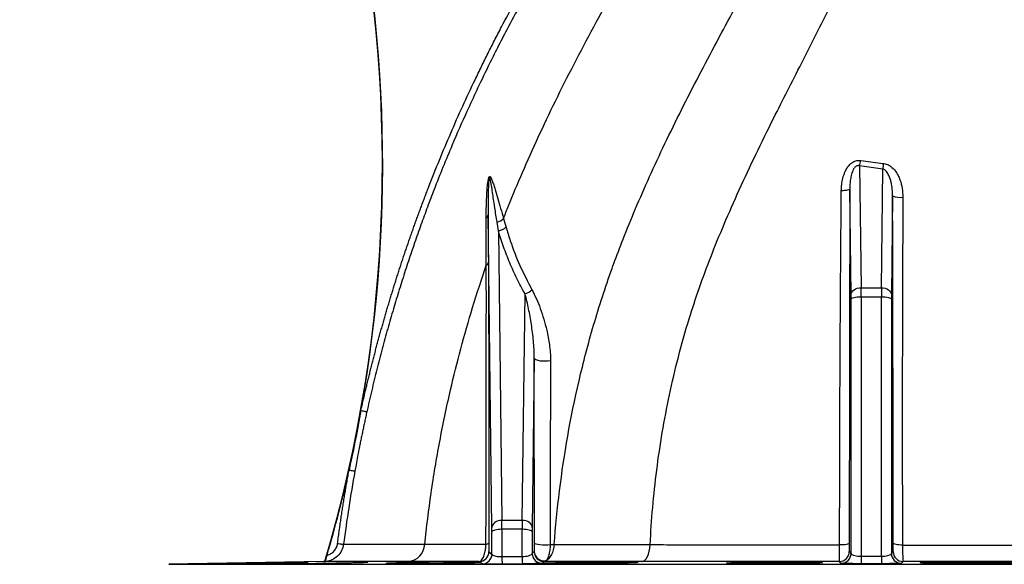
# Model space of a CAD drawing. Header units: millimetres. Extents: x 1452 to 2791, y 499 to 3301.
# Tile 6 of 38: x 1601 to 2094, y 1669 to 1942. Entities that reach past the tile are written whole.
import ezdxf

# ---------------------------------------------------------------- set-up
doc = ezdxf.new("R2010")
doc.units = ezdxf.units.MM

msp = doc.modelspace()

# ---------------------------------------------------------------- linework, layer by layer
at = {"color": 7, "linetype": 'Continuous', "lineweight": 25}
for p, q in [((2021.56, 1869.21), (2022.31, 1808.11)), ((2033.24, 1867.6), (2021.56, 1869.21)), ((2032.51, 1808.11), (2033.24, 1867.6)), ((2017.31, 1804.6), (2016.66, 1857.54)), ((2038.12, 1854.12), (2037.51, 1804.6)), ((1837.31, 1688), (1835.38, 1844.65)), ((1840.52, 1836.64), (1839.85, 1841.01)), ((1840.52, 1836.64), (1842.31, 1691.52)), ((2022.31, 1808.11), (2032.51, 1808.11)), ((1852.51, 1691.52), (1853.91, 1804.98)), ((2017.32, 1674.95), (2017.32, 1802.36)), ((2022.32, 1803.63), (2022.32, 1673.5)), ((2022.32, 1803.63), (2032.49, 1803.63)), ((2032.49, 1673.5), (2032.49, 1803.63)), ((2037.49, 1802.36), (2037.49, 1674.95)), ((1858.55, 1772.85), (1857.51, 1688)), ((1852.51, 1691.52), (1842.31, 1691.52)), ((1837.32, 1674.65), (1837.32, 1685.76)), ((1842.32, 1687.03), (1842.32, 1673.33)), ((1852.49, 1687.03), (1842.32, 1687.03)), ((1852.49, 1673.42), (1852.49, 1687.03)), ((1857.49, 1685.76), (1857.49, 1674.94)), ((1835.83, 1675.82), (1837.32, 1674.65)), ((1842.32, 1673.33), (1852.49, 1673.42)), ((1857.49, 1674.94), (1858.52, 1675.83)), ((1858.52, 1675.83), (1858.55, 1676.05)), ((2016.43, 1675.88), (2017.32, 1674.95)), ((2022.32, 1673.5), (2032.49, 1673.5)), ((2037.49, 1674.95), (2038.4, 1675.89)), ((1752.85, 1670.84), (1675.36, 1669.49)), ((1831.25, 1670.58), (1830.89, 1670.85)), ((1831.46, 1670.42), (1831.25, 1670.58)), ((1852.54, 1669.72), (1842.37, 1669.62)), ((1864.4, 1671.29), (1863.57, 1670.86)), ((2032.49, 1669.8), (2022.32, 1669.8))]:
    msp.add_line(p, q, dxfattribs=at)
at = {"color": 1, "linetype": 'Continuous', "lineweight": 25}
msp.add_line((1675.36, 1669.49), (2379.46, 1669.49), dxfattribs=at)
at = {"color": 7, "linetype": 'Continuous', "lineweight": 25, "flags": 128}
for points in [[(2016.66, 1857.54), (2016.57, 1857.38), (2016.32, 1857.24), (2015.94, 1857.1), (2015.42, 1856.97), (2014.79, 1856.87), (2014.06, 1856.78), (2013.26, 1856.72), (2012.41, 1856.69)], [(2017.31, 1804.6), (2017.42, 1805.28), (2017.71, 1805.94), (2018.18, 1806.55), (2018.8, 1807.08), (2019.56, 1807.51), (2020.41, 1807.84), (2021.34, 1808.04), (2022.31, 1808.11)], [(2032.51, 1808.11), (2033.47, 1808.04), (2034.4, 1807.84), (2035.26, 1807.51), (2036.02, 1807.08), (2036.64, 1806.55), (2037.1, 1805.94), (2037.4, 1805.28), (2037.51, 1804.6)], [(2017.32, 1802.36), (2017.43, 1802.61), (2017.73, 1802.85), (2018.19, 1803.07), (2018.82, 1803.26), (2019.57, 1803.42), (2020.43, 1803.54), (2021.36, 1803.61), (2022.32, 1803.63)], [(2032.49, 1803.63), (2033.46, 1803.61), (2034.39, 1803.54), (2035.25, 1803.42), (2036, 1803.26), (2036.62, 1803.07), (2037.09, 1802.85), (2037.38, 1802.61), (2037.49, 1802.36)], [(1858.55, 1772.85), (1858.77, 1772.45), (1859.35, 1772.08), (1860.26, 1771.77), (1861.42, 1771.54), (1862.75, 1771.42), (1864.14, 1771.41), (1865.48, 1771.51), (1866.67, 1771.72)], [(1842.31, 1691.52), (1841.34, 1691.44), (1840.41, 1691.24), (1839.56, 1690.91), (1838.8, 1690.48), (1838.18, 1689.95), (1837.71, 1689.34), (1837.42, 1688.68), (1837.31, 1688)], [(1857.51, 1688), (1857.4, 1688.68), (1857.1, 1689.34), (1856.64, 1689.95), (1856.02, 1690.48), (1855.26, 1690.91), (1854.4, 1691.24), (1853.47, 1691.44), (1852.51, 1691.52)], [(1842.32, 1687.03), (1841.36, 1687.01), (1840.43, 1686.94), (1839.57, 1686.82), (1838.82, 1686.66), (1838.19, 1686.47), (1837.73, 1686.25), (1837.43, 1686.01), (1837.32, 1685.76)], [(1857.49, 1685.76), (1857.38, 1686.01), (1857.09, 1686.25), (1856.62, 1686.47), (1856, 1686.66), (1855.25, 1686.82), (1854.39, 1686.94), (1853.46, 1687.01), (1852.49, 1687.03)], [(1858.6, 1680.13), (1858.81, 1679.89), (1859.37, 1679.68), (1860.25, 1679.5), (1861.37, 1679.36), (1862.66, 1679.29), (1864.02, 1679.28), (1865.35, 1679.33), (1866.54, 1679.45)], [(1868.5, 1679.44), (1868.33, 1678.06), (1868.04, 1676.73), (1867.65, 1675.48), (1867.15, 1674.34), (1866.56, 1673.34), (1865.9, 1672.48), (1865.18, 1671.79), (1864.4, 1671.29)], [(1912.6, 1670.87), (1913.31, 1671.06), (1914, 1671.54), (1914.64, 1672.31), (1915.22, 1673.34), (1915.72, 1674.6), (1916.12, 1676.05), (1916.41, 1677.64), (1916.58, 1679.34)], [(2016.36, 1680.02), (2016.26, 1679.86), (2015.98, 1679.71), (2015.53, 1679.56), (2014.94, 1679.44), (2014.22, 1679.33), (2013.4, 1679.26), (2012.5, 1679.21), (2011.57, 1679.19)], [(2043.06, 1679.13), (2042.16, 1679.15), (2041.29, 1679.21), (2040.51, 1679.29), (2039.82, 1679.4), (2039.25, 1679.53), (2038.83, 1679.68), (2038.56, 1679.83), (2038.46, 1680)], [(2022.32, 1673.5), (2022.32, 1672.74), (2022.32, 1672.04), (2022.32, 1671.4), (2022.32, 1670.86), (2022.32, 1670.41), (2022.32, 1670.08), (2022.32, 1669.88), (2022.32, 1669.8)], [(2032.49, 1673.5), (2032.49, 1672.74), (2032.49, 1672.04), (2032.49, 1671.4), (2032.49, 1670.86), (2032.49, 1670.41), (2032.49, 1670.08), (2032.49, 1669.88), (2032.49, 1669.8)], [(2012.33, 1669.97), (2012.16, 1670.14), (2011.43, 1670.9)], [(2043.4, 1670.91), (2043.23, 1670.74), (2042.49, 1669.97)]]:
    msp.add_lwpolyline(points, dxfattribs=at)
at = {"color": 7, "linetype": 'Continuous', "lineweight": 25}
for centre, radius, start, end in [((1082.41, 1869.7), 700, 343.49934, 42.24244), ((1082.41, 1869.7), 700.17, 349.87487, 38.85457), ((2001.02, 1875.8), 21.57, 342.1993, 349.53), ((2001.68, 1874.19), 32.25, 348.2057, 353.1778), ((2041.98, 1864.26), 10.85, 249.1479, 276.8342), ((1833.13, 1844.84), 2.26, 305.4771, 355.1131), ((1838.46, 1847.28), 6.42, 282.4836, 316.4972), ((1839.62, 1843.27), 6.68, 277.7098, 315.1455), ((1833.56, 1821.14), 1.98, 297.7206, 352.445), ((1851.88, 1812.08), 7.38, 285.9244, 317.8483), ((1082.41, 1869.7), 700.17, 343.7739, 347.38203), ((1794.5, 1679.92), 9.12, 275.545, 357.6459), ((1834.35, 1681.31), 1.8, 268.8463, 319.9996), ((1830.83, 1675.85), 5, 270.7329, 359.7298), ((1832.32, 1674.68), 5, 270.5887, 359.7266), ((2184.88, 1675.81), 342.57, 180.4155, 181.0352), ((2207.81, 1675.89), 355.32, 180.3976, 180.9951), ((1862.49, 1674.96), 5, 180.2755, 270.4893), ((1863.52, 1675.86), 5, 180.2732, 270.5824), ((1863.52, 1676.19), 4.98, 181.5712, 280.1618), ((2011.42, 1675.9), 5, 270.0783, 359.7216), ((2012.32, 1674.97), 5, 270.066, 359.7208), ((2042.49, 1674.97), 5, 180.2792, 269.934), ((2043.4, 1675.91), 5, 180.2787, 269.9219), ((1752.68, 1680.84), 10, 271, 275.1742)]:
    msp.add_arc(centre, radius, start, end, dxfattribs=at)
for centre, major_axis, ratio, start_param, end_param in [((2022.23, 1801.04), (0.02, 10), 0.00843, 4.974207, 5.497806), ((2032.58, 1801.04), (-0.02, 10), 0.00843, 0.785379, 1.308978), ((2017.24, 1801.07), (0.02, 5), 0.01686, 4.974265, 5.497863), ((2037.58, 1801.07), (-0.02, 5), 0.01686, 0.785322, 1.308921), ((1837.24, 1684.47), (0.02, 5), 0.01686, 4.974265, 5.497863), ((1842.23, 1684.44), (0.02, 10), 0.00843, 4.974207, 5.497806), ((1852.58, 1684.44), (-0.02, 10), 0.00843, 0.785379, 1.308978), ((1857.58, 1684.47), (-0.02, 5), 0.01686, 0.785322, 1.308921)]:
    msp.add_ellipse(centre, major_axis=major_axis, ratio=ratio, start_param=start_param, end_param=end_param, dxfattribs=at)
for points, knots in [([(1771.68, 1746.61), (1771.86, 1747.44), (1772.23, 1749.09), (1772.8, 1751.57), (1773.37, 1754.05), (1773.95, 1756.53), (1774.53, 1759), (1775.13, 1761.47), (1775.73, 1763.94), (1776.34, 1766.41), (1776.96, 1768.88), (1777.59, 1771.34), (1778.23, 1773.8), (1778.87, 1776.26), (1779.52, 1778.71), (1780.18, 1781.17), (1780.85, 1783.62), (1781.53, 1786.07), (1782.21, 1788.51), (1782.9, 1790.96), (1783.6, 1793.4), (1784.31, 1795.84), (1785.03, 1798.27), (1785.75, 1800.71), (1786.48, 1803.14), (1787.22, 1805.57), (1787.97, 1808), (1788.73, 1810.42), (1789.49, 1812.84), (1790.26, 1815.26), (1791.04, 1817.68), (1791.83, 1820.1), (1792.63, 1822.51), (1793.43, 1824.92), (1794.25, 1827.33), (1795.07, 1829.74), (1795.9, 1832.14), (1796.73, 1834.54), (1797.58, 1836.94), (1798.43, 1839.34), (1799.29, 1841.73), (1800.16, 1844.13), (1801.04, 1846.52), (1801.92, 1848.9), (1802.82, 1851.29), (1803.72, 1853.67), (1804.63, 1856.05), (1807, 1862.21), (1810.94, 1872.1), (1816.64, 1885.65), (1822.6, 1899.09), (1827.79, 1910.21), (1832.07, 1919.06), (1835.3, 1925.58), (1838.65, 1932.17), (1843.2, 1940.95), (1849.01, 1951.91), (1856.13, 1964.95), (1863.4, 1977.88), (1870.84, 1990.69), (1878.31, 2003.11), (1885.99, 2015.47), (1893.92, 2027.77), (1902.13, 2040.03), (1910.43, 2051.96), (1917.07, 2061.14), (1921.97, 2067.73), (1925.07, 2071.84), (1928.19, 2075.91), (1931.32, 2079.93), (1934.46, 2083.92), (1937.62, 2087.87), (1940.8, 2091.77), (1943.99, 2095.64), (1947.2, 2099.46), (1950.42, 2103.25), (1953.65, 2107), (1956.91, 2110.7), (1960.17, 2114.37), (1963.46, 2117.99), (1966.75, 2121.58), (1970.07, 2125.12), (1973.39, 2128.63), (1976.74, 2132.09), (1980.09, 2135.51), (1983.47, 2138.9), (1986.85, 2142.24), (1990.26, 2145.55), (1993.68, 2148.81), (1995.97, 2150.96), (1997.12, 2152.03)], [0, 0, 0, 0, 0.0054124, 0.0108238, 0.0162341, 0.0216434, 0.0270518, 0.0324593, 0.037866, 0.043272, 0.0486773, 0.0540819, 0.059486, 0.0648896, 0.0702927, 0.0756954, 0.0810978, 0.0864999, 0.0919017, 0.0973035, 0.1027051, 0.1081067, 0.1135082, 0.1189099, 0.1243117, 0.1297137, 0.135116, 0.1405185, 0.1459214, 0.1513248, 0.1567286, 0.162133, 0.167538, 0.1729437, 0.17835, 0.1837572, 0.1891652, 0.1945741, 0.1999839, 0.2053948, 0.2108067, 0.2162198, 0.221634, 0.2270495, 0.2324663, 0.2378845, 0.2433041, 0.2487252, 0.2799769, 0.3112289, 0.3424923, 0.3737786, 0.3895125, 0.4052342, 0.4202103, 0.4366873, 0.4683321, 0.4993231, 0.5314949, 0.5629893, 0.5938127, 0.6239718, 0.6558191, 0.6871877, 0.7180875, 0.7485286, 0.7595215, 0.7704653, 0.7813606, 0.792208, 0.8030079, 0.813761, 0.8244679, 0.8351291, 0.8457452, 0.8563168, 0.8668445, 0.8773289, 0.8877707, 0.8981704, 0.9085288, 0.9188464, 0.9291239, 0.939362, 0.9495613, 0.9597225, 0.9698463, 0.9799333, 0.9899843, 1, 1, 1, 1]), ([(2003.92, 2144.72), (2003.27, 2144.11), (2001.94, 2142.87), (1999.93, 2140.98), (1997.88, 2139.03), (1995.78, 2137.04), (1993.65, 2134.99), (1991.47, 2132.89), (1989.26, 2130.73), (1987.01, 2128.51), (1984.72, 2126.25), (1982.39, 2123.92), (1980.02, 2121.54), (1977.62, 2119.1), (1975.18, 2116.6), (1972.7, 2114.04), (1970.19, 2111.42), (1967.65, 2108.74), (1965.07, 2106), (1960.4, 2101), (1952.99, 2092.88), (1942.19, 2080.6), (1932.48, 2069.05), (1921.85, 2055.92), (1911.59, 2042.71), (1900.12, 2027.12), (1887.33, 2008.86), (1873.58, 1987.83), (1861, 1966.92), (1851.64, 1950.31), (1846.18, 1940.16), (1841.64, 1931.44), (1837.18, 1922.69), (1832.99, 1914.11), (1828.63, 1904.94), (1823.81, 1894.5), (1816.56, 1877.96), (1810.65, 1863.38), (1806.65, 1852.96), (1804.99, 1848.55), (1803.35, 1844.12), (1801.72, 1839.66), (1800.12, 1835.15), (1798.53, 1830.61), (1796.96, 1826.02), (1795.41, 1821.38), (1793.87, 1816.69), (1792.35, 1811.95), (1790.85, 1807.16), (1789.37, 1802.33), (1787.91, 1797.45), (1786.47, 1792.52), (1785.05, 1787.55), (1783.66, 1782.52), (1782.29, 1777.45), (1780.94, 1772.32), (1779.62, 1767.15), (1778.32, 1761.93), (1777.05, 1756.65), (1775.81, 1751.32), (1775.01, 1747.75), (1774.6, 1745.96)], [0, 0, 0, 0, 0.005765, 0.011672, 0.017721, 0.023912, 0.030245, 0.03672, 0.043338, 0.050098, 0.057001, 0.064047, 0.071236, 0.078568, 0.086044, 0.093664, 0.101429, 0.109339, 0.117394, 0.125595, 0.153314, 0.187991, 0.230648, 0.250241, 0.296567, 0.338083, 0.374632, 0.439774, 0.499432, 0.531349, 0.562212, 0.573384, 0.594523, 0.625281, 0.634687, 0.6597, 0.699103, 0.750649, 0.760707, 0.770782, 0.780893, 0.791057, 0.801285, 0.811587, 0.821972, 0.832447, 0.843011, 0.853663, 0.864399, 0.875218, 0.88612, 0.897108, 0.908181, 0.919341, 0.93059, 0.941929, 0.953359, 0.96488, 0.976493, 0.9882, 1, 1, 1, 1]), ([(1843.12, 1842.86), (1843.93, 1844.93), (1846.91, 1852.43), (1852.5, 1865.83), (1862.96, 1889.24), (1875.07, 1913.97), (1888.29, 1938.9), (1898.49, 1957.31), (1908.47, 1974.7), (1918.48, 1991.81), (1928.35, 2008.45), (1938.67, 2025.5), (1952.12, 2047.27), (1976.2, 2084.71), (1998.08, 2115.41), (2013.63, 2135.02)], [0.4566143, 0.4566143, 0.4566143, 0.4566143, 0.46875, 0.5, 0.53125, 0.59375, 0.625, 0.65625, 0.6875, 0.7159861, 0.75, 0.78125, 0.8125, 0.875, 1, 1, 1, 1]), ([(1868.5, 1679.44), (1869.19, 1688.41), (1871.89, 1715.58), (1878.24, 1752.07), (1886.74, 1784.64), (1892.56, 1803.51), (1896.08, 1813.81), (1899.56, 1823.44), (1903.26, 1833.2), (1909.19, 1847.7), (1918.53, 1869.03), (1929.32, 1891.55), (1941.01, 1914.38), (1949.98, 1931.33), (1958.67, 1947.46), (1967.3, 1963.49), (1975.71, 1979.25), (1984.39, 1995.52), (1995.62, 2016.46), (2015.49, 2052.81), (2033.41, 2083.04), (2046.26, 2102.39)], [0.1258462, 0.1258462, 0.1258462, 0.1258462, 0.1875, 0.3125, 0.375, 0.40625, 0.4375, 0.4427167, 0.46875, 0.5, 0.53125, 0.59375, 0.625, 0.65625, 0.6875, 0.7159861, 0.75, 0.78125, 0.8125, 0.875, 1, 1, 1, 1]), ([(1916.58, 1679.34), (1916.97, 1685.57), (1917.74, 1698.05), (1919.8, 1716.78), (1922.57, 1735.58), (1926.16, 1754.48), (1930.64, 1773.53), (1935.67, 1791.33), (1941.15, 1808.02), (1947.01, 1823.82), (1953.73, 1840.26), (1961.31, 1857.41), (1969.6, 1875.09), (1980, 1896.23), (1992.31, 1920.23), (2005.89, 1946.98), (2018.77, 1973.47), (2031.48, 1999.79), (2044.36, 2025.92), (2057.6, 2051.71), (2067.13, 2068.43), (2071.88, 2076.76)], [0, 0, 0, 0, 0.0435079, 0.0872411, 0.1313196, 0.1758869, 0.2211196, 0.2672717, 0.3043677, 0.3429804, 0.3840429, 0.4274286, 0.4727579, 0.5192878, 0.5906532, 0.6597214, 0.7278554, 0.7961334, 0.8643987, 0.93242, 1, 1, 1, 1]), ([(2071.88, 2076.76), (2077.67, 2070.98), (2089.77, 2058.87), (2109.18, 2039.47), (2129.48, 2019.16), (2150.31, 1998.33), (2171.29, 1977.35), (2192.03, 1956.61), (2212.16, 1936.48), (2231.3, 1917.34), (2249.12, 1899.53), (2265.27, 1883.37), (2279.48, 1869.17), (2291.47, 1857.18), (2301.03, 1847.61), (2307.99, 1840.66), (2311.6, 1837.04), (2312.66, 1835.98), (2312.89, 1835.75)], [0.3141866, 0.3141866, 0.3141866, 0.3141866, 0.331005, 0.3478235, 0.3646419, 0.3814604, 0.3982789, 0.4150973, 0.4319158, 0.4487343, 0.4655527, 0.4823712, 0.4991896, 0.5160081, 0.5328266, 0.549645, 0.5664635, 0.5759911, 0.5759911, 0.5759911, 0.5759911]), ([(2012.41, 1856.69), (2012.45, 1857.73), (2012.53, 1859.87), (2013.11, 1863.05), (2014.01, 1865.75), (2015.1, 1867.88), (2016.36, 1869.64), (2018.02, 1871.11), (2020.15, 1872.01), (2021.54, 1871.92), (2022.23, 1871.88)], [0, 0, 0, 0, 0.155945, 0.318184, 0.480103, 0.575348, 0.6704, 0.795751, 0.898226, 1, 1, 1, 1]), ([(2022.23, 1871.88), (2025.49, 1871.39), (2029.3, 1870.82), (2033.14, 1870.41), (2033.69, 1870.36)], [0, 0, 0, 0, 0.8572571, 1, 1, 1, 1]), ([(2033.69, 1870.36), (2034.11, 1870.29), (2035.34, 1870.08), (2037.5, 1868.88), (2039.44, 1866.82), (2040.9, 1864.42), (2042.12, 1861.57), (2043.09, 1857.91), (2043.21, 1854.96), (2043.27, 1853.49)], [0, 0, 0, 0, 0.060142, 0.177207, 0.345542, 0.461928, 0.578465, 0.789099, 1, 1, 1, 1]), ([(2021.56, 1869.21), (2021.36, 1869.26), (2021.02, 1869.35), (2020.41, 1869.28), (2019.91, 1869.06), (2019.19, 1868.51), (2018.25, 1867.19), (2017.48, 1865.05), (2016.97, 1862.53), (2016.7, 1860.03), (2016.67, 1858.37), (2016.66, 1857.54)], [0, 0, 0, 0, 0.0410238, 0.0722604, 0.1223678, 0.1469949, 0.2552965, 0.448766, 0.631565, 0.8163009, 1, 1, 1, 1]), ([(2038.12, 1854.12), (2038.09, 1855.27), (2038.02, 1857.57), (2037.44, 1861.02), (2036.51, 1864.06), (2035.27, 1866.21), (2034.15, 1867.3), (2033.46, 1867.53), (2033.24, 1867.6)], [0, 0, 0, 0, 0.229374, 0.461193, 0.70368, 0.86285, 0.957554, 1, 1, 1, 1]), ([(1834.44, 1843), (1834.43, 1845.04), (1834.45, 1847.08), (1834.55, 1851.16), (1834.63, 1853.21), (1834.82, 1856.31), (1834.89, 1857.34), (1835.03, 1858.92), (1835.09, 1859.45), (1835.21, 1860.51), (1835.28, 1861.05), (1835.42, 1861.87), (1835.47, 1862.15), (1835.56, 1862.57), (1835.59, 1862.72), (1835.67, 1863.01), (1835.72, 1863.15), (1835.8, 1863.37), (1835.83, 1863.45), (1835.91, 1863.59), (1835.95, 1863.65), (1836.03, 1863.76), (1836.08, 1863.8), (1836.16, 1863.84), (1836.2, 1863.85), (1836.31, 1863.85), (1836.38, 1863.82), (1836.49, 1863.73), (1836.54, 1863.68), (1836.68, 1863.51), (1836.77, 1863.37), (1836.93, 1863.08), (1837, 1862.92), (1837.21, 1862.44), (1837.34, 1862.11), (1837.72, 1861.08), (1837.96, 1860.36), (1838.43, 1858.89), (1838.65, 1858.14), (1839.34, 1855.86), (1839.8, 1854.3), (1840.72, 1851.12), (1841.19, 1849.5), (1842.15, 1846.22), (1842.63, 1844.55), (1843.12, 1842.86)], [0, 0, 0, 0, 0.125, 0.125, 0.25, 0.25, 0.3125, 0.3125, 0.34375, 0.34375, 0.375, 0.375, 0.390625, 0.390625, 0.398437, 0.398437, 0.40625, 0.40625, 0.410156, 0.410156, 0.414063, 0.414063, 0.417969, 0.417969, 0.421875, 0.421875, 0.429687, 0.429687, 0.4375, 0.4375, 0.453125, 0.453125, 0.46875, 0.46875, 0.5, 0.5, 0.5625, 0.5625, 0.625, 0.625, 0.75, 0.75, 0.875, 0.875, 1, 1, 1, 1]), ([(1839.85, 1841.01), (1839.48, 1843.43), (1839.08, 1846.03), (1838.33, 1851), (1837.76, 1854.73), (1837.09, 1859.43), (1836.67, 1861.82), (1836.36, 1863.08), (1836.26, 1863.37), (1836.18, 1863.54), (1836.11, 1863.6), (1836.07, 1863.61), (1836.05, 1863.6), (1836.02, 1863.57), (1836, 1863.54), (1835.98, 1863.5), (1835.94, 1863.41), (1835.86, 1863.11), (1835.68, 1861.89), (1835.42, 1857.15), (1835.34, 1851.22), (1835.37, 1846.16), (1835.38, 1844.65)], [0, 0, 0, 0, 0.1787654, 0.1922446, 0.3728283, 0.4633094, 0.5536909, 0.5657427, 0.5737289, 0.581505, 0.5839779, 0.585035, 0.5860042, 0.5866802, 0.5873727, 0.5880838, 0.5889587, 0.5924831, 0.6044249, 0.6626453, 0.8992018, 1, 1, 1, 1]), ([(2011.57, 1679.19), (2011.57, 1682.47), (2011.58, 1698.89), (2011.66, 1736.67), (2011.84, 1781.86), (2012.15, 1824.65), (2012.32, 1846.01), (2012.41, 1856.69)], [0, 0, 0, 0, 0.055547, 0.277736, 0.638865, 0.819435, 1, 1, 1, 1]), ([(2016.66, 1857.54), (2016.63, 1842.75), (2016.59, 1813.18), (2016.48, 1753.93), (2016.41, 1709.58), (2016.36, 1680.02)], [0, 0, 0, 0, 0.250001, 0.500009, 1, 1, 1, 1]), ([(2038.46, 1680), (2038.44, 1694.44), (2038.4, 1723.32), (2038.32, 1766.8), (2038.22, 1810.44), (2038.15, 1839.56), (2038.12, 1854.12)], [0, 0, 0, 0, 0.24988, 0.499757, 0.749871, 1, 1, 1, 1]), ([(2043.27, 1853.49), (2043.25, 1850.18), (2043.17, 1833.66), (2043.07, 1806.67), (2042.98, 1772.61), (2042.96, 1741.39), (2042.98, 1710.23), (2043.04, 1689.49), (2043.06, 1679.13)], [0, 0, 0, 0, 0.056712, 0.283559, 0.46261, 0.641663, 0.820831, 1, 1, 1, 1]), ([(1834.48, 1819.39), (1834.48, 1819.39), (1834.48, 1822.37), (1834.47, 1830.24), (1834.45, 1838.01), (1834.44, 1843)], [0, 0, 0, 0, 0.0000024, 0.3576556, 1, 1, 1, 1]), ([(1835.38, 1844.65), (1835.4, 1840.78), (1835.46, 1833.03), (1835.5, 1824.93), (1835.53, 1820.88)], [0, 0, 0, 0, 0.4994503, 1, 1, 1, 1]), ([(1843.12, 1842.86), (1843.12, 1842.86), (1843.57, 1841.04), (1843.97, 1839.8), (1844.36, 1838.55)], [0, 0, 0, 0, 0.0000109, 1, 1, 1, 1]), ([(1853.91, 1804.98), (1852.51, 1807.54), (1849.72, 1812.67), (1846.17, 1820.55), (1843.04, 1828.53), (1841.36, 1833.94), (1840.52, 1836.64)], [0, 0, 0, 0, 0.249002, 0.498011, 0.749002, 1, 1, 1, 1]), ([(1844.36, 1838.55), (1845.06, 1836.24), (1847.02, 1829.74), (1851.08, 1819.18), (1855.26, 1811.15), (1857.35, 1807.12)], [0, 0, 0, 0, 0.216862, 0.607488, 1, 1, 1, 1]), ([(1803.6, 1679.54), (1804.62, 1688.11), (1806.65, 1705.32), (1811.01, 1731.14), (1816.02, 1755.23), (1821.62, 1777.66), (1827.53, 1798.51), (1832.15, 1812.37), (1834.48, 1819.39)], [0, 0, 0, 0, 0.180419, 0.362506, 0.547212, 0.69489, 0.845536, 1, 1, 1, 1]), ([(1834.31, 1679.52), (1834.33, 1686.35), (1834.36, 1700.04), (1834.4, 1720.38), (1834.44, 1740.53), (1834.47, 1760.4), (1834.49, 1779.91), (1834.5, 1796.47), (1834.5, 1809.65), (1834.48, 1816.28), (1834.48, 1819.39), (1834.48, 1819.39)], [0, 0, 0, 0, 0.140551, 0.281416, 0.422351, 0.563174, 0.703784, 0.844165, 0.929885, 1, 1, 1, 1, 1]), ([(1835.53, 1820.88), (1835.54, 1817.49), (1835.58, 1810.7), (1835.63, 1797.54), (1835.68, 1781.32), (1835.72, 1761.87), (1835.75, 1741.97), (1835.76, 1721.66), (1835.75, 1701.02), (1835.73, 1687.11), (1835.73, 1680.16)], [0, 0, 0, 0, 0.078006, 0.156104, 0.295378, 0.434761, 0.574076, 0.716023, 0.858033, 1, 1, 1, 1]), ([(1857.35, 1807.12), (1858.12, 1805.65), (1859.64, 1802.69), (1861.59, 1797.72), (1863.34, 1792.46), (1864.94, 1786.43), (1866, 1780.8), (1866.58, 1775.71), (1866.64, 1773.05), (1866.67, 1771.72)], [0, 0, 0, 0, 0.151056, 0.302191, 0.457211, 0.612215, 0.804349, 0.902211, 1, 1, 1, 1]), ([(1858.55, 1772.85), (1858.56, 1774.34), (1858.51, 1775.8), (1858.36, 1778.67), (1858.25, 1780.09), (1857.85, 1784.29), (1857.5, 1787.03), (1856.67, 1792.39), (1856.2, 1795), (1855.41, 1798.83), (1855.13, 1800.09), (1854.55, 1802.57), (1854.24, 1803.79), (1853.91, 1804.98)], [0, 0, 0, 0, 0.125, 0.125, 0.25, 0.25, 0.5, 0.5, 0.75, 0.75, 0.875, 0.875, 1, 1, 1, 1]), ([(1858.6, 1680.13), (1858.59, 1687.93), (1858.57, 1703.53), (1858.55, 1726.79), (1858.54, 1749.95), (1858.55, 1765.22), (1858.55, 1772.85)], [0, 0, 0, 0, 0.249563, 0.499121, 0.749566, 1, 1, 1, 1]), ([(1866.67, 1771.72), (1866.66, 1768.53), (1866.62, 1758.95), (1866.57, 1742.85), (1866.54, 1722.63), (1866.53, 1701.5), (1866.54, 1686.8), (1866.54, 1679.45)], [0, 0, 0, 0, 0.1054072, 0.3162381, 0.5272278, 0.7635364, 1, 1, 1, 1]), ([(1774.6, 1745.96), (1774.42, 1745.13), (1774.06, 1743.48), (1773.52, 1741.01), (1773, 1738.53), (1772.48, 1736.06), (1771.97, 1733.6), (1771.47, 1731.16), (1770.82, 1727.86), (1770.05, 1723.94), (1769.27, 1719.75), (1768.81, 1717.26), (1768.62, 1716.21)], [0, 0, 0, 0, 0.08361, 0.16707, 0.250387, 0.333564, 0.416605, 0.499516, 0.57905, 0.749625, 0.894767, 1, 1, 1, 1]), ([(1771.68, 1746.61), (1772.01, 1746.53), (1772.38, 1746.45), (1773.08, 1746.3), (1773.41, 1746.22), (1773.98, 1746.1), (1774.21, 1746.05), (1774.51, 1745.98), (1774.59, 1745.96), (1774.6, 1745.96)], [0, 0, 0, 0, 0.25, 0.25, 0.5, 0.5, 0.75, 0.75, 1, 1, 1, 1]), ([(1759.94, 1679.93), (1760.06, 1680.88), (1760.31, 1682.77), (1760.7, 1685.62), (1761.1, 1688.46), (1761.51, 1691.3), (1761.93, 1694.13), (1762.36, 1696.97), (1762.8, 1699.8), (1763.26, 1702.63), (1763.72, 1705.46), (1764.19, 1708.28), (1764.67, 1711.11), (1765.17, 1713.93), (1765.5, 1715.81), (1765.67, 1716.74)], [0, 0, 0, 0, 0.077047, 0.15407, 0.231069, 0.308046, 0.385001, 0.461936, 0.538852, 0.61575, 0.69263, 0.769494, 0.846343, 0.923178, 1, 1, 1, 1]), ([(1765.67, 1716.74), (1766.01, 1716.68), (1766.38, 1716.62), (1767.08, 1716.49), (1767.42, 1716.43), (1768, 1716.33), (1768.22, 1716.28), (1768.53, 1716.23), (1768.61, 1716.21), (1768.62, 1716.21)], [0, 0, 0, 0, 0.25, 0.25, 0.5, 0.5, 0.75, 0.75, 1, 1, 1, 1]), ([(1762.91, 1679.54), (1762.65, 1678.44), (1762.14, 1676.24), (1760.04, 1673.5), (1757.32, 1671.63), (1755.12, 1671.01), (1753.98, 1670.89), (1753.84, 1670.88), (1753.81, 1670.87)], [0, 0, 0, 0, 0.248181, 0.496319, 0.74458, 0.969527, 0.993394, 1, 1, 1, 1]), ([(1754.69, 1674.05), (1755.03, 1674.13), (1755.37, 1674.24), (1756.01, 1674.51), (1756.33, 1674.67), (1756.92, 1675.03), (1757.2, 1675.24), (1757.74, 1675.68), (1757.99, 1675.93), (1758.45, 1676.45), (1758.67, 1676.72), (1759.05, 1677.3), (1759.22, 1677.61), (1759.65, 1678.56), (1759.84, 1679.23), (1759.94, 1679.93)], [0, 0, 0, 0, 0.125, 0.125, 0.25, 0.25, 0.375, 0.375, 0.5, 0.5, 0.625, 0.625, 0.75, 0.75, 1, 1, 1, 1]), ([(1759.94, 1679.93), (1760.28, 1679.88), (1760.64, 1679.83), (1761.36, 1679.74), (1761.7, 1679.7), (1762.27, 1679.62), (1762.5, 1679.59), (1762.81, 1679.55), (1762.89, 1679.54), (1762.91, 1679.54)], [0, 0, 0, 0, 0.25, 0.25, 0.5, 0.5, 0.75, 0.75, 1, 1, 1, 1]), ([(1762.91, 1679.54), (1763.25, 1679.54), (1763.93, 1679.54), (1766.05, 1679.54), (1768.92, 1679.54), (1772.54, 1679.54), (1776.99, 1679.54), (1782.37, 1679.54), (1788.49, 1679.54), (1796.06, 1679.54), (1799.99, 1679.54), (1803.6, 1679.54), (1803.6, 1679.54)], [0, 0, 0, 0, 0.113853, 0.227705, 0.335042, 0.442461, 0.549797, 0.662253, 0.774898, 0.887544, 1, 1, 1, 1, 1]), ([(1803.6, 1679.54), (1803.6, 1679.54), (1805.67, 1679.54), (1811.44, 1679.54), (1819.02, 1679.54), (1826.76, 1679.53), (1831.8, 1679.52), (1834.31, 1679.52)], [0, 0, 0, 0, 0.0000013, 0.2774859, 0.5557965, 0.7776844, 1, 1, 1, 1]), ([(1830.89, 1670.85), (1831.15, 1670.91), (1831.69, 1671.04), (1832.59, 1672.07), (1833.43, 1673.93), (1834.02, 1676.46), (1834.25, 1678.36), (1834.3, 1679.35), (1834.31, 1679.52)], [0, 0, 0, 0, 0.1657781, 0.3552832, 0.6046541, 0.8008333, 0.9666223, 1, 1, 1, 1]), ([(1835.73, 1680.16), (1835.73, 1680.08), (1835.73, 1679.57), (1835.73, 1678.58), (1835.75, 1677.33), (1835.78, 1676.13), (1835.81, 1675.94), (1835.83, 1675.82)], [0, 0, 0, 0, 0.028744, 0.175412, 0.36141, 0.616968, 1, 1, 1, 1]), ([(1858.55, 1676.05), (1858.55, 1676.19), (1858.57, 1676.51), (1858.59, 1677.41), (1858.6, 1678.64), (1858.6, 1679.63), (1858.6, 1680.13)], [0, 0, 0, 0, 0.233678, 0.5067618, 0.7528432, 1, 1, 1, 1]), ([(1866.54, 1679.45), (1866.47, 1678.46), (1866.34, 1676.52), (1865.81, 1674.05), (1865.15, 1672.23), (1864.63, 1671.58), (1864.4, 1671.29)], [0, 0, 0, 0, 0.26132, 0.511701, 0.778328, 1, 1, 1, 1]), ([(1866.54, 1679.45), (1867.16, 1679.44), (1867.78, 1679.44), (1868.5, 1679.44), (1868.5, 1679.44)], [0, 0, 0, 0, 0.999973, 1, 1, 1, 1]), ([(1868.5, 1679.44), (1868.5, 1679.44), (1872.64, 1679.44), (1880.69, 1679.4), (1892.86, 1679.38), (1905.05, 1679.36), (1912.27, 1679.34), (1916.58, 1679.34), (1916.58, 1679.34)], [0, 0, 0, 0, 0.000001, 0.267713, 0.535396, 0.767696, 0.999999, 1, 1, 1, 1]), ([(1916.58, 1679.34), (1916.58, 1679.34), (1921.34, 1679.34), (1929.53, 1679.32), (1943.26, 1679.3), (1957.05, 1679.28), (1971.28, 1679.26), (1985.78, 1679.23), (1999.23, 1679.21), (2007.85, 1679.19), (2011.57, 1679.19)], [0, 0, 0, 0, 0.000001, 0.145543, 0.291196, 0.436737, 0.586508, 0.7364, 0.88617, 1, 1, 1, 1]), ([(2011.43, 1670.9), (2011.45, 1671.03), (2011.47, 1671.29), (2011.51, 1673.07), (2011.55, 1675.72), (2011.56, 1678), (2011.57, 1679.19)], [0, 0, 0, 0, 0.244624, 0.48933, 0.733917, 1, 1, 1, 1]), ([(2016.36, 1680.02), (2016.36, 1679.43), (2016.36, 1678.29), (2016.38, 1676.96), (2016.4, 1676.07), (2016.42, 1675.94), (2016.43, 1675.88)], [0, 0, 0, 0, 0.265942, 0.510483, 0.755249, 1, 1, 1, 1]), ([(2038.4, 1675.89), (2038.41, 1675.96), (2038.43, 1676.11), (2038.45, 1677.06), (2038.46, 1678.37), (2038.46, 1679.45), (2038.46, 1680)], [0, 0, 0, 0, 0.266264, 0.5113, 0.755633, 1, 1, 1, 1]), ([(2043.06, 1679.13), (2043.07, 1678.04), (2043.1, 1675.87), (2043.18, 1673.26), (2043.28, 1671.35), (2043.36, 1671.06), (2043.4, 1670.91)], [0, 0, 0, 0, 0.244745, 0.489227, 0.734118, 1, 1, 1, 1]), ([(2043.06, 1679.13), (2046.72, 1679.12), (2054.03, 1679.11), (2064.97, 1679.08), (2075.85, 1679.06), (2087.64, 1679.04), (2100.25, 1679.01), (2113.6, 1678.98), (2126.79, 1678.96), (2139.78, 1678.93), (2152.51, 1678.91), (2164.79, 1678.88), (2176.66, 1678.86), (2184.14, 1678.85), (2187.88, 1678.84)], [0, 0, 0, 0, 0.069108, 0.138215, 0.207846, 0.277478, 0.366149, 0.454888, 0.543559, 0.634824, 0.726165, 0.817431, 0.908567, 1, 1, 1, 1]), ([(1753.81, 1670.87), (1753.82, 1670.9), (1753.82, 1670.97), (1753.95, 1671.44), (1754.15, 1672.15), (1754.4, 1673.05), (1754.6, 1673.71), (1754.69, 1674.05)], [0, 0, 0, 0, 0.192442, 0.38476, 0.580811, 0.788581, 1, 1, 1, 1]), ([(1837.32, 1674.65), (1837.36, 1674.54), (1837.44, 1674.27), (1838.08, 1673.88), (1839.2, 1673.55), (1840.67, 1673.34), (1841.77, 1673.33), (1842.32, 1673.33)], [0, 0, 0, 0, 0.16756, 0.391857, 0.602293, 0.803124, 1, 1, 1, 1]), ([(1852.49, 1673.42), (1852.77, 1673.43), (1853.62, 1673.46), (1855.01, 1673.63), (1856.36, 1673.98), (1857.29, 1674.43), (1857.43, 1674.77), (1857.49, 1674.94)], [0, 0, 0, 0, 0.098548, 0.305617, 0.527815, 0.761765, 1, 1, 1, 1]), ([(2017.32, 1674.95), (2017.32, 1674.94), (2017.34, 1674.77), (2017.57, 1674.43), (2018.44, 1673.99), (2019.8, 1673.67), (2021.19, 1673.52), (2022.04, 1673.51), (2022.32, 1673.5)], [0, 0, 0, 0, 0.015141, 0.238761, 0.472613, 0.694055, 0.900291, 1, 1, 1, 1]), ([(2032.49, 1673.5), (2032.77, 1673.51), (2033.62, 1673.52), (2035.01, 1673.67), (2036.37, 1673.99), (2037.25, 1674.43), (2037.48, 1674.77), (2037.49, 1674.94), (2037.49, 1674.95)], [0, 0, 0, 0, 0.099709, 0.305945, 0.527387, 0.761239, 0.984859, 1, 1, 1, 1]), ([(1697.24, 1669.81), (1697.23, 1669.81), (1697.12, 1669.8), (1697.53, 1669.8), (1698.5, 1669.81), (1700.21, 1669.82), (1702.48, 1669.85), (1705.3, 1669.89), (1708.56, 1669.94), (1712.18, 1669.99), (1716.06, 1670.05), (1720.09, 1670.12), (1724.15, 1670.19), (1728.13, 1670.26), (1731.91, 1670.33), (1735.38, 1670.4), (1738.47, 1670.46), (1741.04, 1670.52), (1743.08, 1670.56), (1744.45, 1670.6), (1745.18, 1670.62), (1745.15, 1670.63), (1745.14, 1670.63)], [0, 0, 0, 0, 0.001813, 0.055498, 0.109183, 0.162865, 0.216548, 0.270233, 0.323918, 0.377609, 0.4313, 0.484998, 0.538696, 0.5924, 0.646104, 0.69981, 0.753516, 0.807218, 0.86092, 0.914615, 0.968309, 1, 1, 1, 1]), ([(1727.21, 1669.84), (1727.2, 1669.84), (1727.09, 1669.83), (1727.5, 1669.82), (1728.47, 1669.8), (1730.18, 1669.8), (1732.45, 1669.81), (1735.27, 1669.83), (1738.53, 1669.86), (1742.15, 1669.9), (1746.03, 1669.94), (1750.06, 1670), (1754.12, 1670.06), (1758.09, 1670.13), (1761.88, 1670.2), (1765.35, 1670.27), (1768.43, 1670.34), (1771.01, 1670.41), (1773.05, 1670.47), (1774.42, 1670.52), (1775.15, 1670.56), (1775.12, 1670.58), (1775.11, 1670.59)], [0, 0, 0, 0, 0.001774, 0.055464, 0.109154, 0.162838, 0.216523, 0.270206, 0.323889, 0.377574, 0.43126, 0.484951, 0.538642, 0.592341, 0.646039, 0.699744, 0.753448, 0.807154, 0.860859, 0.914562, 0.968263, 1, 1, 1, 1]), ([(1795.38, 1670.84), (1792.63, 1670.84), (1787.15, 1670.84), (1779.88, 1670.84), (1773.37, 1670.84), (1768.25, 1670.84), (1764.29, 1670.84), (1761.26, 1670.84), (1758.67, 1670.84), (1756.55, 1670.84), (1754.9, 1670.84), (1753.73, 1670.84), (1752.99, 1670.84), (1752.9, 1670.84), (1752.85, 1670.84)], [0, 0, 0, 0, 0.102144, 0.204287, 0.307821, 0.411355, 0.484681, 0.558007, 0.631842, 0.705677, 0.779003, 0.852329, 0.926165, 1, 1, 1, 1]), ([(1753.58, 1670.88), (1753.64, 1670.88), (1753.72, 1670.89), (1753.8, 1670.87), (1753.81, 1670.87)], [0, 0, 0, 0, 0.76993, 1, 1, 1, 1]), ([(1784.22, 1669.92), (1784.21, 1669.92), (1784.1, 1669.9), (1784.51, 1669.87), (1785.48, 1669.84), (1787.18, 1669.82), (1789.45, 1669.8), (1792.27, 1669.8), (1795.53, 1669.81), (1799.16, 1669.83), (1803.04, 1669.86), (1807.06, 1669.9), (1811.12, 1669.95), (1815.1, 1670.01), (1818.88, 1670.07), (1822.36, 1670.14), (1825.44, 1670.21), (1828.01, 1670.28), (1830.16, 1670.35), (1831.01, 1670.4), (1831.46, 1670.42)], [0, 0, 0, 0, 0.001855, 0.060201, 0.118546, 0.176884, 0.235222, 0.293554, 0.351887, 0.410217, 0.468547, 0.526881, 0.585215, 0.643555, 0.701895, 0.760243, 0.818591, 0.876945, 0.935299, 1, 1, 1, 1]), ([(1831.25, 1670.58), (1830.87, 1670.59), (1830.12, 1670.61), (1828.16, 1670.63), (1825.51, 1670.64), (1822.15, 1670.64), (1818.65, 1670.62), (1814.85, 1670.59), (1810.87, 1670.54), (1806.81, 1670.49), (1802.79, 1670.43), (1798.92, 1670.37), (1795.31, 1670.3), (1792.08, 1670.23), (1789.29, 1670.16), (1787.06, 1670.09), (1785.38, 1670.02), (1784.81, 1669.99), (1784.53, 1669.97)], [0, 0, 0, 0, 0.054073, 0.108146, 0.186213, 0.248799, 0.311385, 0.373971, 0.436557, 0.499149, 0.56174, 0.624341, 0.686943, 0.749553, 0.812163, 0.874777, 0.93739, 1, 1, 1, 1]), ([(1830.89, 1670.85), (1827.63, 1670.85), (1821.1, 1670.85), (1811.97, 1670.84), (1803.29, 1670.84), (1798.02, 1670.84), (1795.38, 1670.84)], [0, 0, 0, 0, 0.247041, 0.494801, 0.747023, 1, 1, 1, 1]), ([(1832.37, 1669.67), (1832.32, 1669.72), (1832.04, 1669.96), (1831.73, 1670.21), (1831.49, 1670.4), (1831.46, 1670.42)], [0, 0, 0, 0, 0.181991, 0.909954, 1, 1, 1, 1]), ([(1842.37, 1669.62), (1841.28, 1669.61), (1839.1, 1669.6), (1836.18, 1669.59), (1833.92, 1669.61), (1832.61, 1669.64), (1832.45, 1669.66), (1832.37, 1669.67)], [0, 0, 0, 0, 0.206728, 0.413343, 0.623055, 0.840173, 1, 1, 1, 1]), ([(1862.54, 1669.96), (1862.4, 1669.94), (1862.12, 1669.9), (1860.24, 1669.84), (1857.52, 1669.78), (1854.77, 1669.74), (1853.09, 1669.72), (1852.54, 1669.72)], [0, 0, 0, 0, 0.228124, 0.456391, 0.680387, 0.895991, 1, 1, 1, 1]), ([(1863.57, 1670.86), (1863.51, 1670.81), (1863.23, 1670.57), (1862.89, 1670.27), (1862.6, 1670.02), (1862.54, 1669.96)], [0, 0, 0, 0, 0.163859, 0.819297, 1, 1, 1, 1]), ([(1903.64, 1670.62), (1902.64, 1670.62), (1900.64, 1670.64), (1897.12, 1670.64), (1893.32, 1670.63), (1889.34, 1670.61), (1885.28, 1670.58), (1881.26, 1670.54), (1877.39, 1670.48), (1873.78, 1670.42), (1870.55, 1670.36), (1867.76, 1670.29), (1865.52, 1670.22), (1863.87, 1670.15), (1862.88, 1670.08), (1862.56, 1670.02), (1862.93, 1669.96), (1863.96, 1669.91), (1865.65, 1669.87), (1867.92, 1669.83), (1870.74, 1669.81), (1873.99, 1669.8), (1877.62, 1669.8), (1881.5, 1669.81), (1885.53, 1669.84), (1889.59, 1669.87), (1893.56, 1669.91), (1897.35, 1669.96), (1900.82, 1670.02), (1903.9, 1670.08), (1906.48, 1670.15), (1908.52, 1670.22), (1909.91, 1670.29), (1910.67, 1670.36), (1910.72, 1670.42), (1910.11, 1670.49), (1908.81, 1670.54), (1906.78, 1670.59), (1904.76, 1670.61), (1903.64, 1670.62)], [0, 0, 0, 0, 0.026841, 0.053682, 0.080523, 0.107364, 0.134205, 0.161047, 0.187891, 0.214736, 0.241585, 0.268433, 0.295286, 0.322139, 0.348992, 0.375846, 0.402697, 0.42955, 0.456399, 0.483247, 0.510092, 0.536938, 0.56378, 0.590623, 0.617465, 0.644307, 0.671151, 0.697994, 0.724841, 0.751688, 0.778538, 0.805389, 0.832242, 0.859095, 0.885948, 0.912802, 0.939653, 0.966504, 1, 1, 1, 1]), ([(1912.6, 1670.87), (1908.56, 1670.87), (1900.47, 1670.87), (1888.09, 1670.87), (1875.71, 1670.86), (1867.53, 1670.86), (1863.57, 1670.86)], [0, 0, 0, 0, 0.235877, 0.472276, 0.744557, 1, 1, 1, 1]), ([(2011.43, 1670.9), (2007.48, 1670.9), (1998.6, 1670.9), (1984.83, 1670.89), (1970.2, 1670.89), (1955.59, 1670.88), (1941.06, 1670.88), (1926.62, 1670.88), (1917.27, 1670.87), (1912.6, 1670.87)], [0, 0, 0, 0, 0.116123, 0.26128, 0.40655, 0.551708, 0.701098, 0.850609, 1, 1, 1, 1]), ([(1995.89, 1670.55), (1994.88, 1670.57), (1992.88, 1670.6), (1989.36, 1670.62), (1985.57, 1670.64), (1981.58, 1670.64), (1977.52, 1670.63), (1973.5, 1670.61), (1969.63, 1670.57), (1966.03, 1670.53), (1962.79, 1670.48), (1960.01, 1670.41), (1957.77, 1670.35), (1956.12, 1670.28), (1955.13, 1670.21), (1954.8, 1670.14), (1955.17, 1670.07), (1956.2, 1670.01), (1957.89, 1669.95), (1960.16, 1669.9), (1962.98, 1669.86), (1966.24, 1669.83), (1969.86, 1669.81), (1973.74, 1669.8), (1977.77, 1669.8), (1981.83, 1669.82), (1985.8, 1669.84), (1989.59, 1669.87), (1993.06, 1669.92), (1996.14, 1669.97), (1998.73, 1670.03), (2000.76, 1670.09), (2002.16, 1670.16), (2002.91, 1670.23), (2002.97, 1670.3), (2002.36, 1670.37), (2001.06, 1670.43), (1999.03, 1670.5), (1997.01, 1670.53), (1995.89, 1670.55)], [0, 0, 0, 0, 0.026843, 0.053686, 0.080529, 0.107372, 0.134213, 0.161054, 0.187895, 0.214737, 0.241581, 0.268426, 0.295275, 0.322124, 0.348977, 0.37583, 0.402684, 0.429537, 0.456389, 0.483241, 0.510089, 0.536938, 0.563783, 0.590628, 0.61747, 0.644313, 0.671155, 0.697997, 0.724841, 0.751685, 0.778532, 0.805379, 0.832229, 0.85908, 0.885933, 0.912786, 0.93964, 0.966493, 1, 1, 1, 1]), ([(2022.32, 1669.8), (2021.77, 1669.8), (2020.09, 1669.8), (2017.34, 1669.82), (2014.61, 1669.85), (2012.83, 1669.91), (2012.36, 1669.95), (2012.33, 1669.97), (2012.33, 1669.97)], [0, 0, 0, 0, 0.105156, 0.320043, 0.543545, 0.771749, 0.985571, 1, 1, 1, 1]), ([(2042.49, 1669.97), (2042.49, 1669.97), (2042.46, 1669.95), (2041.98, 1669.91), (2040.21, 1669.85), (2037.48, 1669.82), (2034.73, 1669.8), (2033.05, 1669.8), (2032.49, 1669.8)], [0, 0, 0, 0, 0.014429, 0.228251, 0.456455, 0.679957, 0.894844, 1, 1, 1, 1]), ([(2191.09, 1670.99), (2187.69, 1670.98), (2180.88, 1670.98), (2169.75, 1670.97), (2157.79, 1670.97), (2144.98, 1670.96), (2131.66, 1670.95), (2117.86, 1670.94), (2103.62, 1670.94), (2090.25, 1670.93), (2077.85, 1670.92), (2066.48, 1670.92), (2054.99, 1670.92), (2047.26, 1670.91), (2043.4, 1670.91)], [0, 0, 0, 0, 0.080896, 0.161991, 0.252584, 0.343247, 0.43384, 0.527082, 0.6204, 0.713642, 0.784955, 0.856269, 0.928134, 1, 1, 1, 1]), ([(2092.88, 1670.46), (2091.87, 1670.48), (2089.87, 1670.51), (2086.35, 1670.56), (2082.55, 1670.6), (2078.57, 1670.63), (2074.51, 1670.64), (2070.49, 1670.64), (2066.62, 1670.63), (2063.01, 1670.61), (2059.78, 1670.57), (2056.99, 1670.52), (2054.76, 1670.47), (2053.11, 1670.41), (2052.12, 1670.34), (2051.79, 1670.27), (2052.16, 1670.2), (2053.19, 1670.13), (2054.88, 1670.06), (2057.15, 1670), (2059.97, 1669.94), (2063.23, 1669.9), (2066.85, 1669.86), (2070.73, 1669.83), (2074.76, 1669.81), (2078.82, 1669.8), (2082.8, 1669.8), (2086.58, 1669.82), (2090.05, 1669.84), (2093.13, 1669.88), (2095.72, 1669.92), (2097.75, 1669.97), (2099.15, 1670.03), (2099.9, 1670.1), (2099.96, 1670.17), (2099.35, 1670.24), (2098.05, 1670.31), (2096.01, 1670.38), (2094, 1670.43), (2092.88, 1670.46)], [0, 0, 0, 0, 0.026847, 0.053693, 0.08054, 0.107387, 0.134231, 0.161074, 0.187915, 0.214756, 0.241598, 0.268439, 0.295284, 0.322129, 0.348979, 0.375829, 0.402681, 0.429534, 0.456388, 0.483241, 0.510093, 0.536944, 0.563793, 0.590641, 0.617486, 0.64433, 0.671173, 0.698015, 0.724857, 0.7517, 0.778544, 0.805387, 0.832235, 0.859082, 0.885933, 0.912784, 0.939637, 0.96649, 1, 1, 1, 1])]:
    msp.add_open_spline(points, degree=3, knots=knots, dxfattribs=at)
for points in [[(1771.68, 1746.61), (1769.9, 1736.64), (1767.89, 1726.67), (1765.67, 1716.74)], [(1768.62, 1716.21), (1766.41, 1703.95), (1764.51, 1691.74), (1762.91, 1679.54)]]:
    msp.add_open_spline(points, degree=3, dxfattribs=at)

doc.saveas('drawing.dxf')
